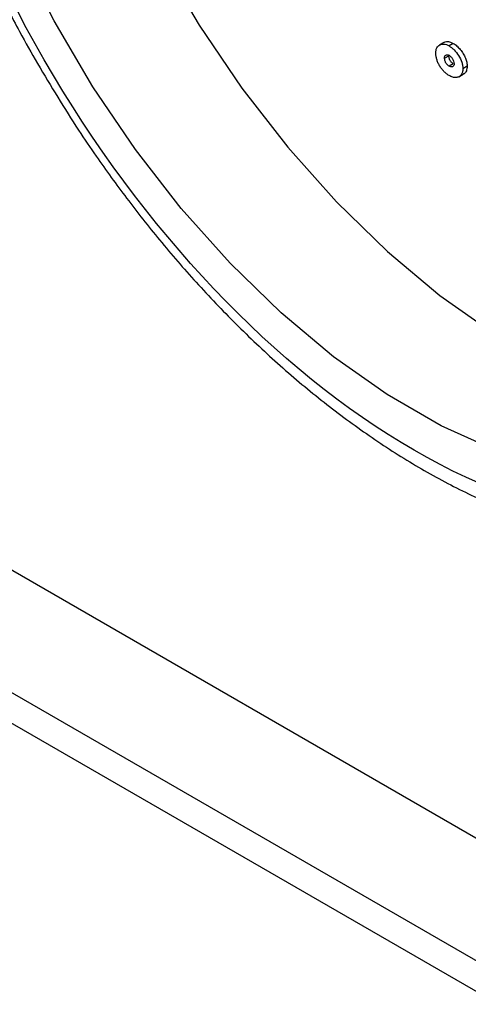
# Model space of a CAD drawing. Header units: inches. Extents: x 4 to 194, y 4 to 148.
# Tile 62 of 88: x 164.297 to 165.043, y 116.871 to 118.507. Entities that reach past the tile are written whole.
import ezdxf

# ---------------------------------------------------------------- set-up
doc = ezdxf.new("R2010")
doc.units = ezdxf.units.IN
doc.header["$LTSCALE"] = 18
doc.header["$MEASUREMENT"] = 0
doc.layers.add('TEXT', color=140, linetype='Continuous', lineweight=25)

msp = doc.modelspace()

# ---------------------------------------------------------------- linework, layer by layer
for p, q in [((160.0699, 120.0253), (169.9694, 114.3105)), ((169.9694, 114.1063), (160.0699, 119.8212)), ((169.9694, 114.0553), (160.0699, 119.7702)), ((165.0025, 118.4695), (164.9954, 118.4655)), ((165.0181, 118.4678), (165.0111, 118.4638)), ((165.0037, 118.4433), (165.0108, 118.4474)), ((165.0108, 118.4474), (165.011, 118.4483)), ((165.0182, 118.4341), (165.0111, 118.43)), ((165.0412, 118.4298), (165.0342, 118.4257)), ((165.0277, 118.4124), (165.0347, 118.4165))]:
    msp.add_line(p, q)
at = {"flags": 128}
for points in [[(165.087, 117.7922), (164.9979, 117.8323), (164.9083, 117.884), (164.8193, 117.9468), (164.7319, 118.0199), (164.6471, 118.1024), (164.5661, 118.1933), (164.4898, 118.2915), (164.4191, 118.3959), (164.3549, 118.5051), (164.2979, 118.6179)], [(164.5316, 118.6072), (164.5959, 118.498), (164.6666, 118.3936), (164.7429, 118.2954), (164.8239, 118.2044), (164.9087, 118.1219), (164.9961, 118.0488), (165.0851, 117.986), (165.1747, 117.9343), (165.2638, 117.8943), (165.3512, 117.8664), (165.4359, 117.8511), (165.5169, 117.8485), (165.5933, 117.8586), (165.6097, 117.8626)]]:
    msp.add_lwpolyline(points, dxfattribs=at)
for points, knots in [([(164.9531, 117.7914), (164.7225, 117.9245), (164.5012, 118.1581), (164.175, 118.7231), (164.0834, 119.0315), (164.0834, 119.5642), (164.175, 119.7667), (164.5012, 119.9551), (164.7225, 119.9332), (164.9531, 119.8001)], [0, 0, 0, 0, 0.25, 0.25, 0.5, 0.5, 0.75, 0.75, 1, 1, 1, 1]), ([(164.3393, 119.9403), (164.3289, 119.9342), (164.2956, 119.9147), (164.2483, 119.8714), (164.1976, 119.8123), (164.1557, 119.7459), (164.1211, 119.672), (164.0944, 119.5912), (164.0755, 119.5042), (164.0646, 119.412), (164.0617, 119.3155), (164.0664, 119.2156), (164.0788, 119.1132), (164.0983, 119.0096), (164.1245, 118.9061), (164.1562, 118.8055), (164.1909, 118.7126), (164.2251, 118.6323), (164.2599, 118.5586), (164.293, 118.4942), (164.317, 118.4519), (164.327, 118.4342)], [0, 0, 0, 0, 0.02848, 0.0911908, 0.1493848, 0.2080385, 0.2670919, 0.3264002, 0.3858023, 0.4451641, 0.5043779, 0.5633413, 0.6219691, 0.6801103, 0.7374668, 0.7933534, 0.8457949, 0.8905741, 0.926741, 0.9694214, 1, 1, 1, 1]), ([(164.9531, 119.8001), (165.1838, 119.6669), (165.405, 119.4334), (165.7312, 118.8684), (165.8229, 118.56), (165.8229, 118.0273), (165.7312, 117.8247), (165.405, 117.6363), (165.1838, 117.6582), (164.9531, 117.7914)], [0, 0, 0, 0, 0.25, 0.25, 0.5, 0.5, 0.75, 0.75, 1, 1, 1, 1]), ([(165.0026, 118.4692), (165.004, 118.4699), (165.0071, 118.4715), (165.0127, 118.4706), (165.0166, 118.4686), (165.0181, 118.4678)], [0, 0, 0, 0, 0.317091, 0.729762, 1, 1, 1, 1]), ([(164.9891, 118.4517), (164.9892, 118.4533), (164.9892, 118.4549), (164.9898, 118.4578), (164.9902, 118.4591), (164.9919, 118.4627), (164.9936, 118.4645), (164.9977, 118.4666), (165.0001, 118.467), (165.004, 118.4666), (165.0054, 118.4663), (165.0082, 118.4653), (165.0096, 118.4645), (165.0111, 118.4638)], [0, 0, 0, 0, 0.125, 0.125, 0.25, 0.25, 0.5, 0.5, 0.75, 0.75, 0.875, 0.875, 1, 1, 1, 1]), ([(165.0111, 118.4638), (165.0125, 118.4629), (165.014, 118.4619), (165.0168, 118.4597), (165.0182, 118.4585), (165.0223, 118.4543), (165.0248, 118.4511), (165.0293, 118.4441), (165.031, 118.4404), (165.0329, 118.4347), (165.0334, 118.4328), (165.034, 118.4292), (165.0341, 118.4274), (165.0342, 118.4257)], [0, 0, 0, 0, 0.125, 0.125, 0.25, 0.25, 0.5, 0.5, 0.75, 0.75, 0.875, 0.875, 1, 1, 1, 1]), ([(165.0181, 118.4678), (165.0192, 118.4672), (165.0213, 118.4659), (165.0243, 118.4635), (165.0272, 118.4607), (165.0299, 118.4576), (165.0325, 118.4542), (165.0348, 118.4508), (165.0367, 118.4472), (165.0383, 118.4435), (165.0396, 118.4399), (165.0406, 118.4364), (165.0411, 118.433), (165.0412, 118.4308), (165.0412, 118.4298)], [0, 0, 0, 0, 0.089555, 0.177212, 0.264427, 0.352188, 0.438973, 0.522998, 0.604796, 0.687046, 0.767979, 0.845561, 0.922954, 1, 1, 1, 1]), ([(165.0111, 118.4145), (165.0103, 118.415), (165.0089, 118.4159), (165.0067, 118.4174), (165.0046, 118.4192), (165.0027, 118.4212), (165.0007, 118.4233), (164.9989, 118.4256), (164.9972, 118.428), (164.9955, 118.4306), (164.994, 118.4333), (164.9927, 118.436), (164.9916, 118.4387), (164.9907, 118.4414), (164.99, 118.444), (164.9895, 118.4466), (164.9892, 118.4492), (164.9891, 118.4509), (164.9891, 118.4517)], [0, 0, 0, 0, 0.065621, 0.129496, 0.191742, 0.253411, 0.314858, 0.377135, 0.440457, 0.505189, 0.569804, 0.632466, 0.693408, 0.753302, 0.813575, 0.874326, 0.936059, 1, 1, 1, 1]), ([(165.0037, 118.4433), (165.0038, 118.4444), (165.0039, 118.4455), (165.0045, 118.4473), (165.0051, 118.448), (165.0065, 118.4489), (165.0073, 118.4491), (165.0091, 118.4491), (165.0101, 118.4488), (165.0111, 118.4483)], [0, 0, 0, 0, 0.25, 0.25, 0.5, 0.5, 0.75, 0.75, 1, 1, 1, 1]), ([(165.0111, 118.43), (165.0107, 118.4303), (165.0098, 118.4308), (165.0085, 118.4321), (165.0072, 118.4336), (165.006, 118.4353), (165.005, 118.4372), (165.0043, 118.4392), (165.0038, 118.4413), (165.0038, 118.4426), (165.0037, 118.4433)], [0, 0, 0, 0, 0.111857, 0.225017, 0.341653, 0.467586, 0.595936, 0.723979, 0.856334, 1, 1, 1, 1]), ([(165.0182, 118.4341), (165.0178, 118.4343), (165.0169, 118.4349), (165.0155, 118.4362), (165.0143, 118.4377), (165.0131, 118.4394), (165.0121, 118.4413), (165.0113, 118.4433), (165.0109, 118.4454), (165.0108, 118.4467), (165.0108, 118.4474)], [0, 0, 0, 0, 0.111857, 0.225017, 0.341653, 0.467586, 0.595936, 0.723979, 0.856334, 1, 1, 1, 1]), ([(165.0111, 118.4483), (165.0122, 118.4475), (165.0133, 118.4468), (165.0153, 118.4447), (165.0162, 118.4435), (165.0178, 118.4409), (165.0184, 118.4395), (165.0193, 118.4367), (165.0195, 118.4354), (165.0196, 118.4341)], [0, 0, 0, 0, 0.25, 0.25, 0.5, 0.5, 0.75, 0.75, 1, 1, 1, 1]), ([(164.327, 118.4342), (164.3493, 118.397), (164.3806, 118.3447), (164.4309, 118.2707), (164.4754, 118.2092), (164.5308, 118.139), (164.5913, 118.0691), (164.6568, 118.0005), (164.7262, 117.9349), (164.7988, 117.8737), (164.8738, 117.8178), (164.9507, 117.768), (165.0287, 117.7251), (165.1073, 117.6896), (165.1861, 117.6619), (165.2644, 117.6426), (165.3419, 117.6319), (165.418, 117.6305), (165.4924, 117.6384), (165.5639, 117.6573), (165.6149, 117.6762), (165.6399, 117.6921), (165.644, 117.6947)], [0, 0, 0, 0, 0.065031, 0.091322, 0.134859, 0.179863, 0.227931, 0.277851, 0.32914, 0.38142, 0.434436, 0.488014, 0.542036, 0.596432, 0.65115, 0.706173, 0.761519, 0.817247, 0.873493, 0.930505, 0.988689, 1, 1, 1, 1]), ([(165.0196, 118.4341), (165.0195, 118.4329), (165.0194, 118.4318), (165.0185, 118.4301), (165.0178, 118.4295), (165.0162, 118.4287), (165.0153, 118.4286), (165.0133, 118.4289), (165.0122, 118.4294), (165.0111, 118.43)], [0, 0, 0, 0, 0.25, 0.25, 0.5, 0.5, 0.75, 0.75, 1, 1, 1, 1]), ([(165.0342, 118.4257), (165.0341, 118.4247), (165.0341, 118.4227), (165.0335, 118.4199), (165.0325, 118.4175), (165.0313, 118.4154), (165.0296, 118.4136), (165.0277, 118.4123), (165.0254, 118.4115), (165.0229, 118.4111), (165.0202, 118.4111), (165.0173, 118.4117), (165.0142, 118.4128), (165.0121, 118.414), (165.0111, 118.4145)], [0, 0, 0, 0, 0.077292, 0.153864, 0.23188, 0.312586, 0.394339, 0.475995, 0.559098, 0.644945, 0.732257, 0.819062, 0.907975, 1, 1, 1, 1]), ([(165.0412, 118.4298), (165.041, 118.4272), (165.0404, 118.422), (165.0376, 118.4178), (165.0351, 118.417), (165.0346, 118.4168)], [0, 0, 0, 0, 0.433799, 0.875746, 1, 1, 1, 1])]:
    msp.add_open_spline(points, degree=3, knots=knots)
at = {"layer": 'TEXT'}
msp.add_circle((168.4297, 119.935), 6.9989, dxfattribs=at)

doc.saveas('drawing.dxf')
